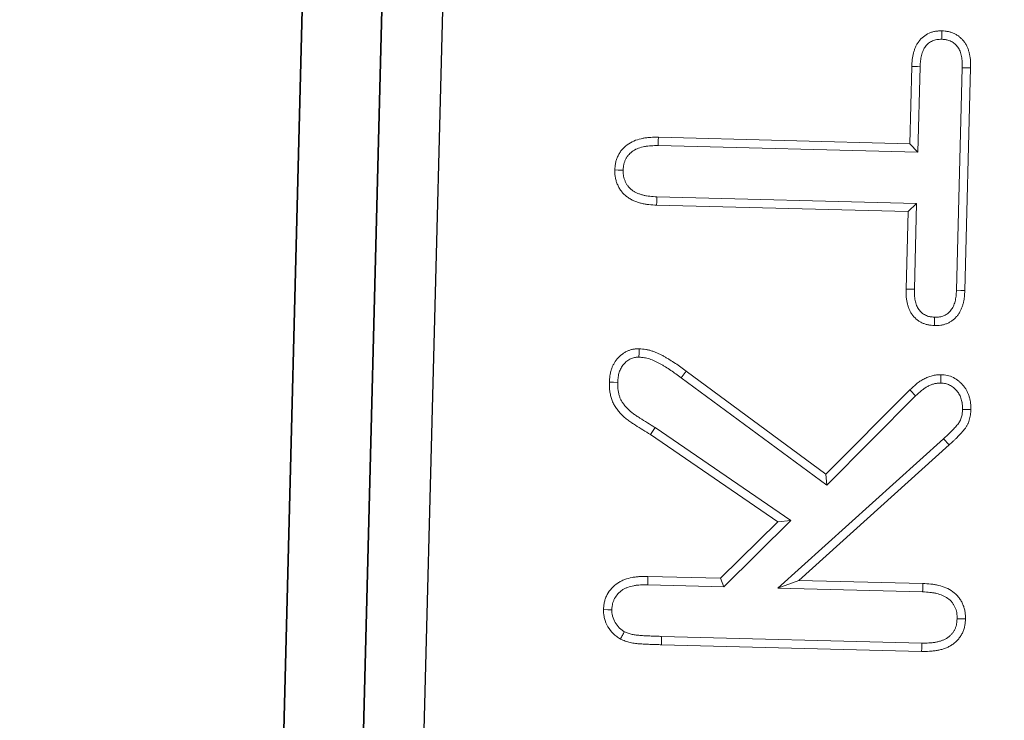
# Model space of a CAD drawing. Header units: metres. Extents: x 232680 to 233262, y 554200 to 554550.
# Tile 173 of 254: x 232761.0653 to 232761.1469, y 554477.4402 to 554477.4983. Entities that reach past the tile are written whole.
import ezdxf

# ---------------------------------------------------------------- set-up
doc = ezdxf.new("R2010")
doc.units = ezdxf.units.M
for name, color, linetype, lineweight in [('ACO constructie 035', 7, 'Continuous', 35), ('ACO tekst', 251, 'Continuous', 9), ('N-WE-VH-VERHARDING_ASFALT_TUSSENLAAG_2-GD', 7, 'Continuous', 25)]:
    doc.layers.add(name, color=color, linetype=linetype, lineweight=lineweight)

# ---------------------------------------------------------------- blocks, each defined once
blk = doc.blocks.new('KT 500-640 (doorsnede)')
at = {"layer": 'ACO constructie 035'}
for p, q in [((1, -0.08), (0, -0.08)), ((1, -0.08), (0, -0.08)), ((1, -0.086606), (0, -0.086606)), ((1, -0.086606), (0, -0.086606))]:
    blk.add_line(p, q, dxfattribs=at)
at = {"layer": 'ACO tekst'}
for p, q in [((0.83334, -0.031125), (0.851779, -0.031125)), ((0.808307, -0.045987), (0.821032, -0.03257)), ((0.809, -0.04425), (0.820531, -0.032092)), ((0.821032, -0.03257), (0.820531, -0.032092)), ((0.83335, -0.031818), (0.851771, -0.031818)), ((0.803375, -0.055506), (0.803375, -0.033938)), ((0.804068, -0.055502), (0.804068, -0.033947)), ((0.808307, -0.033982), (0.808307, -0.045987)), ((0.809, -0.033973), (0.809, -0.04425)), ((0.824516, -0.034984), (0.81695, -0.042153)), ((0.825002, -0.035479), (0.817859, -0.042246)), ((0.840443, -0.035307), (0.833348, -0.035307)), ((0.840443, -0.035307), (0.83975, -0.036)), ((0.840443, -0.056828), (0.840443, -0.035307)), ((0.844682, -0.035307), (0.844682, -0.056827)), ((0.844682, -0.035307), (0.845375, -0.036)), ((0.85177, -0.035307), (0.844682, -0.035307)), ((0.83975, -0.036), (0.83334, -0.036)), ((0.83975, -0.056836), (0.83975, -0.036)), ((0.845375, -0.036), (0.845375, -0.056836)), ((0.851779, -0.036), (0.845375, -0.036)), ((0.81695, -0.042153), (0.825518, -0.054438)), ((0.81695, -0.042153), (0.817859, -0.042246)), ((0.817859, -0.042246), (0.826086, -0.054041)), ((0.808307, -0.045987), (0.809, -0.04425)), ((0.81393, -0.045043), (0.808307, -0.050459)), ((0.81393, -0.045043), (0.813805, -0.046125)), ((0.821338, -0.056495), (0.81393, -0.045043)), ((0.813805, -0.046125), (0.809, -0.050754)), ((0.820748, -0.056859), (0.813805, -0.046125)), ((0.808307, -0.050459), (0.809, -0.050754)), ((0.808307, -0.050459), (0.808307, -0.056769)), ((0.809, -0.050754), (0.809, -0.056777)), ((0.825518, -0.054438), (0.826086, -0.054041)), ((0.804068, -0.055502), (0.803375, -0.055506)), ((0.821338, -0.056495), (0.820748, -0.056859))]:
    blk.add_line(p, q, dxfattribs=at)
at = {"layer": 'ACO tekst', "flags": 128}
for points in [[(0.806158, -0.031068), (0.806158, -0.03086), (0.806158, -0.030652), (0.806158, -0.030375)], [(0.823489, -0.031068), (0.823492, -0.030764), (0.823496, -0.030375)], [(0.83335, -0.031818), (0.833345, -0.031471), (0.83334, -0.031125)], [(0.851771, -0.031818), (0.851775, -0.031471), (0.851779, -0.031125)], [(0.825632, -0.032919), (0.825979, -0.032924), (0.826326, -0.03293)], [(0.804068, -0.033947), (0.80386, -0.033944), (0.803652, -0.033941), (0.803375, -0.033938)], [(0.808307, -0.033982), (0.808515, -0.033979), (0.808723, -0.033976), (0.809, -0.033973)], [(0.854092, -0.033573), (0.854438, -0.033574), (0.854785, -0.033574)], [(0.824516, -0.034984), (0.824662, -0.035132), (0.824808, -0.035281), (0.825002, -0.035479)], [(0.833348, -0.035307), (0.833346, -0.035515), (0.833343, -0.035723), (0.83334, -0.036)], [(0.85177, -0.035307), (0.851773, -0.035515), (0.851776, -0.035723), (0.851779, -0.036)], [(0.808307, -0.056769), (0.808515, -0.056772), (0.808723, -0.056774), (0.809, -0.056777)], [(0.840443, -0.056828), (0.840235, -0.05683), (0.840027, -0.056833), (0.83975, -0.056836)], [(0.844682, -0.056827), (0.84489, -0.05683), (0.845098, -0.056833), (0.845375, -0.056836)], [(0.827132, -0.057975), (0.827479, -0.057977), (0.827826, -0.057979)], [(0.806155, -0.059682), (0.806157, -0.060028), (0.806158, -0.060375)], [(0.824998, -0.059682), (0.825, -0.060028), (0.825002, -0.060375)], [(0.842579, -0.059682), (0.842579, -0.05989), (0.842579, -0.060098), (0.84258, -0.060375)]]:
    blk.add_lwpolyline(points, dxfattribs=at)
at = {"layer": 'ACO tekst'}
for points, knots in [([(0.803375, -0.033938), (0.803381, -0.033724), (0.803386, -0.03351), (0.803411, -0.033191), (0.803422, -0.033085), (0.803453, -0.032873), (0.803471, -0.032768), (0.803516, -0.032559), (0.803541, -0.032455), (0.803599, -0.032249), (0.803631, -0.032146), (0.803706, -0.031946), (0.803748, -0.031848), (0.803845, -0.031657), (0.8039, -0.031565), (0.80402, -0.031388), (0.804086, -0.031303), (0.804226, -0.031142), (0.804302, -0.031065), (0.804461, -0.030923), (0.804546, -0.030857), (0.804724, -0.030739), (0.804818, -0.030686), (0.80501, -0.030592), (0.80511, -0.030551), (0.805312, -0.030482), (0.805416, -0.030454), (0.805573, -0.030423), (0.805625, -0.030415), (0.805731, -0.030401), (0.805784, -0.030396), (0.805944, -0.030384), (0.806051, -0.030379), (0.806158, -0.030375)], [0, 0, 0, 0, 0.125, 0.125, 0.1875, 0.1875, 0.25, 0.25, 0.3125, 0.3125, 0.375, 0.375, 0.4375, 0.4375, 0.5, 0.5, 0.5625, 0.5625, 0.625, 0.625, 0.6875, 0.6875, 0.75, 0.75, 0.8125, 0.8125, 0.875, 0.875, 0.90625, 0.90625, 0.9375, 0.9375, 1, 1, 1, 1]), ([(0.806158, -0.030375), (0.806267, -0.030379), (0.806375, -0.030384), (0.806537, -0.030397), (0.806591, -0.030402), (0.806698, -0.030416), (0.806751, -0.030425), (0.806909, -0.030457), (0.807014, -0.030487), (0.807219, -0.030559), (0.807319, -0.030601), (0.807514, -0.030696), (0.807609, -0.030749), (0.80779, -0.030868), (0.807876, -0.030933), (0.80812, -0.031148), (0.808265, -0.031312), (0.808513, -0.031667), (0.808615, -0.031859), (0.808776, -0.032261), (0.808836, -0.032471), (0.808904, -0.032788), (0.808923, -0.032895), (0.808953, -0.033109), (0.808964, -0.033217), (0.808989, -0.03354), (0.808994, -0.033756), (0.809, -0.033973)], [0, 0, 0, 0, 0.0625, 0.0625, 0.09375, 0.09375, 0.125, 0.125, 0.1875, 0.1875, 0.25, 0.25, 0.3125, 0.3125, 0.375, 0.375, 0.5, 0.5, 0.625, 0.625, 0.75, 0.75, 0.8125, 0.8125, 0.875, 0.875, 1, 1, 1, 1]), ([(0.820531, -0.032092), (0.820633, -0.031985), (0.820736, -0.031878), (0.820892, -0.031719), (0.820944, -0.031667), (0.82105, -0.031564), (0.821103, -0.031512), (0.821265, -0.03136), (0.821374, -0.03126), (0.821597, -0.031065), (0.82171, -0.030969), (0.821888, -0.030836), (0.821948, -0.030793), (0.822072, -0.030711), (0.822136, -0.030673), (0.822234, -0.030621), (0.822267, -0.030605), (0.822335, -0.030576), (0.82237, -0.030562), (0.822474, -0.030524), (0.822545, -0.030502), (0.822688, -0.030463), (0.82276, -0.030445), (0.822906, -0.030417), (0.822979, -0.030405), (0.823199, -0.030381), (0.823348, -0.030378), (0.823496, -0.030375)], [0, 0, 0, 0, 0.125, 0.125, 0.1875, 0.1875, 0.25, 0.25, 0.375, 0.375, 0.5, 0.5, 0.5625, 0.5625, 0.625, 0.625, 0.65625, 0.65625, 0.6875, 0.6875, 0.75, 0.75, 0.8125, 0.8125, 0.875, 0.875, 1, 1, 1, 1]), ([(0.823496, -0.030375), (0.823674, -0.030382), (0.823852, -0.030389), (0.824072, -0.030417), (0.824115, -0.030424), (0.824203, -0.03044), (0.824246, -0.030449), (0.824376, -0.030479), (0.824462, -0.030503), (0.824631, -0.030558), (0.824714, -0.03059), (0.824878, -0.03066), (0.824958, -0.030699), (0.825113, -0.030785), (0.825188, -0.030833), (0.825332, -0.030937), (0.825401, -0.030993), (0.825534, -0.031111), (0.825598, -0.031173), (0.825721, -0.031302), (0.825779, -0.03137), (0.825942, -0.03158), (0.826036, -0.031732), (0.826187, -0.032054), (0.826244, -0.032225), (0.826293, -0.032487), (0.826303, -0.032575), (0.826318, -0.032752), (0.826322, -0.032841), (0.826326, -0.03293)], [0, 0, 0, 0, 0.125, 0.125, 0.15625, 0.15625, 0.1875, 0.1875, 0.25, 0.25, 0.3125, 0.3125, 0.375, 0.375, 0.4375, 0.4375, 0.5, 0.5, 0.5625, 0.5625, 0.625, 0.625, 0.75, 0.75, 0.875, 0.875, 0.9375, 0.9375, 1, 1, 1, 1]), ([(0.804068, -0.033947), (0.804073, -0.033736), (0.804079, -0.033537), (0.804101, -0.033257), (0.804111, -0.033167), (0.804136, -0.032987), (0.804152, -0.032897), (0.80419, -0.032717), (0.804212, -0.032627), (0.804262, -0.032451), (0.804289, -0.032367), (0.804347, -0.032209), (0.804379, -0.032135), (0.804449, -0.031998), (0.804489, -0.031931), (0.804577, -0.031801), (0.804626, -0.031737), (0.804731, -0.031617), (0.804785, -0.031562), (0.804898, -0.031461), (0.804956, -0.031417), (0.80508, -0.031335), (0.805147, -0.031297), (0.805288, -0.031228), (0.805362, -0.031197), (0.805509, -0.031147), (0.805582, -0.031127), (0.805689, -0.031106), (0.805726, -0.0311), (0.805805, -0.03109), (0.805847, -0.031086), (0.805973, -0.031076), (0.806062, -0.031072), (0.806158, -0.031068)], [0.0017559, 0.0017559, 0.0017559, 0.0017559, 0.125, 0.125, 0.1875, 0.1875, 0.25, 0.25, 0.3125, 0.3125, 0.375, 0.375, 0.4375, 0.4375, 0.5, 0.5, 0.5625, 0.5625, 0.625, 0.625, 0.6875, 0.6875, 0.75, 0.75, 0.8125, 0.8125, 0.875, 0.875, 0.90625, 0.90625, 0.9375, 0.9375, 0.9945665, 0.9945665, 0.9945665, 0.9945665]), ([(0.806158, -0.031068), (0.806256, -0.031072), (0.806346, -0.031076), (0.806472, -0.031087), (0.806514, -0.031091), (0.806593, -0.031101), (0.806629, -0.031107), (0.806737, -0.031129), (0.806812, -0.03115), (0.806963, -0.031203), (0.80704, -0.031236), (0.807187, -0.031307), (0.807255, -0.031346), (0.807383, -0.031429), (0.807442, -0.031474), (0.807617, -0.031628), (0.807728, -0.031753), (0.807914, -0.03202), (0.807989, -0.03216), (0.808115, -0.032476), (0.808166, -0.032649), (0.808223, -0.032916), (0.808239, -0.033006), (0.808264, -0.033189), (0.808274, -0.033281), (0.808296, -0.033567), (0.808302, -0.033769), (0.808307, -0.033982)], [0.0053646, 0.0053646, 0.0053646, 0.0053646, 0.0625, 0.0625, 0.09375, 0.09375, 0.125, 0.125, 0.1875, 0.1875, 0.25, 0.25, 0.3125, 0.3125, 0.375, 0.375, 0.5, 0.5, 0.625, 0.625, 0.75, 0.75, 0.8125, 0.8125, 0.875, 0.875, 0.9982572, 0.9982572, 0.9982572, 0.9982572]), ([(0.821032, -0.03257), (0.821135, -0.032463), (0.821234, -0.032359), (0.821382, -0.032208), (0.821431, -0.03216), (0.821531, -0.032062), (0.821581, -0.032014), (0.821735, -0.03187), (0.82184, -0.031773), (0.822045, -0.031593), (0.822147, -0.031508), (0.822295, -0.031396), (0.822345, -0.031361), (0.822438, -0.0313), (0.822481, -0.031274), (0.822541, -0.031243), (0.822559, -0.031234), (0.822599, -0.031217), (0.82262, -0.031208), (0.82269, -0.031183), (0.822742, -0.031166), (0.822856, -0.031135), (0.822913, -0.031121), (0.823023, -0.0311), (0.823076, -0.031091), (0.823229, -0.031075), (0.82335, -0.031071), (0.823489, -0.031068)], [0, 0, 0, 0, 0.125, 0.125, 0.1875, 0.1875, 0.25, 0.25, 0.375, 0.375, 0.5, 0.5, 0.5625, 0.5625, 0.625, 0.625, 0.65625, 0.65625, 0.6875, 0.6875, 0.75, 0.75, 0.8125, 0.8125, 0.875, 0.875, 0.9943064, 0.9943064, 0.9943064, 0.9943064]), ([(0.823489, -0.031068), (0.823659, -0.031075), (0.823809, -0.031082), (0.823972, -0.031103), (0.824004, -0.031108), (0.824069, -0.03112), (0.824101, -0.031126), (0.824199, -0.031149), (0.824264, -0.031167), (0.824396, -0.03121), (0.824461, -0.031235), (0.824585, -0.031288), (0.824643, -0.031316), (0.824752, -0.031377), (0.824803, -0.03141), (0.824906, -0.031484), (0.824958, -0.031526), (0.825059, -0.031616), (0.825109, -0.031664), (0.825202, -0.031763), (0.825246, -0.031813), (0.825365, -0.031967), (0.825432, -0.032076), (0.825537, -0.032299), (0.825574, -0.032415), (0.825606, -0.032584), (0.825614, -0.032647), (0.825625, -0.03278), (0.825629, -0.032847), (0.825632, -0.032919)], [0.0047534, 0.0047534, 0.0047534, 0.0047534, 0.125, 0.125, 0.15625, 0.15625, 0.1875, 0.1875, 0.25, 0.25, 0.3125, 0.3125, 0.375, 0.375, 0.4375, 0.4375, 0.5, 0.5, 0.5625, 0.5625, 0.625, 0.625, 0.75, 0.75, 0.875, 0.875, 0.9375, 0.9375, 0.9897909, 0.9897909, 0.9897909, 0.9897909]), ([(0.830375, -0.033574), (0.830383, -0.033392), (0.83039, -0.03321), (0.830439, -0.032943), (0.830461, -0.032855), (0.830516, -0.032681), (0.830549, -0.032596), (0.830624, -0.03243), (0.830667, -0.032349), (0.830761, -0.032194), (0.830814, -0.03212), (0.830929, -0.03198), (0.830992, -0.031913), (0.831125, -0.031789), (0.831195, -0.031731), (0.831342, -0.031623), (0.831418, -0.031573), (0.831576, -0.031483), (0.831657, -0.031443), (0.831824, -0.031371), (0.831909, -0.03134), (0.832083, -0.031284), (0.83217, -0.031259), (0.832347, -0.031217), (0.832436, -0.031199), (0.832615, -0.031171), (0.832706, -0.03116), (0.832976, -0.031136), (0.833158, -0.03113), (0.83334, -0.031125)], [0, 0, 0, 0, 0.125, 0.125, 0.1875, 0.1875, 0.25, 0.25, 0.3125, 0.3125, 0.375, 0.375, 0.4375, 0.4375, 0.5, 0.5, 0.5625, 0.5625, 0.625, 0.625, 0.6875, 0.6875, 0.75, 0.75, 0.8125, 0.8125, 0.875, 0.875, 1, 1, 1, 1]), ([(0.851779, -0.031125), (0.851963, -0.03113), (0.852146, -0.031134), (0.852419, -0.031157), (0.85251, -0.031167), (0.852691, -0.031194), (0.852781, -0.031211), (0.85296, -0.031252), (0.853048, -0.031276), (0.853224, -0.03133), (0.85331, -0.031361), (0.85348, -0.031431), (0.853562, -0.03147), (0.853722, -0.03156), (0.853798, -0.031611), (0.853945, -0.031721), (0.854015, -0.03178), (0.85415, -0.031905), (0.854213, -0.031972), (0.854331, -0.032112), (0.854385, -0.032186), (0.854482, -0.032342), (0.854525, -0.032423), (0.854602, -0.032589), (0.854636, -0.032675), (0.854693, -0.032849), (0.854716, -0.032938), (0.854742, -0.033073), (0.854749, -0.033118), (0.854761, -0.033208), (0.854765, -0.033254), (0.854777, -0.033391), (0.854781, -0.033483), (0.854785, -0.033574)], [0, 0, 0, 0, 0.125, 0.125, 0.1875, 0.1875, 0.25, 0.25, 0.3125, 0.3125, 0.375, 0.375, 0.4375, 0.4375, 0.5, 0.5, 0.5625, 0.5625, 0.625, 0.625, 0.6875, 0.6875, 0.75, 0.75, 0.8125, 0.8125, 0.875, 0.875, 0.90625, 0.90625, 0.9375, 0.9375, 1, 1, 1, 1]), ([(0.831069, -0.033571), (0.831076, -0.033403), (0.831084, -0.033265), (0.831115, -0.033098), (0.83113, -0.033038), (0.831168, -0.032918), (0.831191, -0.032857), (0.831245, -0.03274), (0.831274, -0.032684), (0.831336, -0.032582), (0.831369, -0.032536), (0.831444, -0.032445), (0.831486, -0.0324), (0.831578, -0.032314), (0.831628, -0.032273), (0.831731, -0.032197), (0.831785, -0.032162), (0.831895, -0.032098), (0.831953, -0.03207), (0.832076, -0.032017), (0.832141, -0.031993), (0.832277, -0.031949), (0.832348, -0.031929), (0.83249, -0.031895), (0.832562, -0.031881), (0.832708, -0.031857), (0.83278, -0.031849), (0.833008, -0.031829), (0.833172, -0.031823), (0.83335, -0.031818)], [0.0074473, 0.0074473, 0.0074473, 0.0074473, 0.125, 0.125, 0.1875, 0.1875, 0.25, 0.25, 0.3125, 0.3125, 0.375, 0.375, 0.4375, 0.4375, 0.5, 0.5, 0.5625, 0.5625, 0.625, 0.625, 0.6875, 0.6875, 0.75, 0.75, 0.8125, 0.8125, 0.875, 0.875, 0.9976437, 0.9976437, 0.9976437, 0.9976437]), ([(0.851771, -0.031818), (0.85195, -0.031822), (0.852118, -0.031827), (0.852349, -0.031846), (0.852423, -0.031854), (0.85257, -0.031877), (0.852643, -0.031891), (0.852788, -0.031924), (0.852861, -0.031943), (0.853002, -0.031987), (0.853068, -0.03201), (0.853192, -0.032061), (0.853248, -0.032089), (0.853353, -0.032148), (0.853405, -0.032182), (0.853509, -0.032259), (0.85356, -0.032303), (0.853657, -0.032394), (0.853701, -0.03244), (0.85378, -0.032534), (0.853814, -0.03258), (0.853877, -0.032682), (0.853907, -0.032737), (0.853962, -0.032855), (0.853986, -0.032918), (0.854026, -0.03304), (0.854042, -0.0331), (0.854059, -0.033188), (0.854064, -0.033218), (0.854072, -0.033284), (0.854076, -0.033319), (0.854084, -0.033422), (0.854088, -0.033494), (0.854092, -0.033573)], [0.0019917, 0.0019917, 0.0019917, 0.0019917, 0.125, 0.125, 0.1875, 0.1875, 0.25, 0.25, 0.3125, 0.3125, 0.375, 0.375, 0.4375, 0.4375, 0.5, 0.5, 0.5625, 0.5625, 0.625, 0.625, 0.6875, 0.6875, 0.75, 0.75, 0.8125, 0.8125, 0.875, 0.875, 0.90625, 0.90625, 0.9375, 0.9375, 0.9924284, 0.9924284, 0.9924284, 0.9924284]), ([(0.825632, -0.032919), (0.825624, -0.033026), (0.825615, -0.033123), (0.825598, -0.03326), (0.825591, -0.033306), (0.825574, -0.033392), (0.825565, -0.033431), (0.825531, -0.033553), (0.8255, -0.033638), (0.825423, -0.033814), (0.825376, -0.033905), (0.825276, -0.034081), (0.825221, -0.034167), (0.825104, -0.034333), (0.825043, -0.034413), (0.824842, -0.034651), (0.824686, -0.034812), (0.824516, -0.034984)], [0.0146701, 0.0146701, 0.0146701, 0.0146701, 0.125, 0.125, 0.1875, 0.1875, 0.25, 0.25, 0.375, 0.375, 0.5, 0.5, 0.625, 0.625, 0.75, 0.75, 0.9958138, 0.9958138, 0.9958138, 0.9958138]), ([(0.826326, -0.03293), (0.826317, -0.033053), (0.826307, -0.033176), (0.826284, -0.033359), (0.826275, -0.03342), (0.826251, -0.03354), (0.826237, -0.033599), (0.826188, -0.033777), (0.826145, -0.033892), (0.826045, -0.034119), (0.825989, -0.034229), (0.825867, -0.034443), (0.825801, -0.034547), (0.82566, -0.034748), (0.825584, -0.034845), (0.825347, -0.035127), (0.825175, -0.035303), (0.825002, -0.035479)], [0, 0, 0, 0, 0.125, 0.125, 0.1875, 0.1875, 0.25, 0.25, 0.375, 0.375, 0.5, 0.5, 0.625, 0.625, 0.75, 0.75, 1, 1, 1, 1]), ([(0.831069, -0.033571), (0.830953, -0.033571), (0.830837, -0.033572), (0.830722, -0.033572), (0.830606, -0.033573), (0.830491, -0.033574), (0.830375, -0.033574)], [0, 0, 0, 0, 0.000693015, 0.000693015, 0.000693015, 0.00138603, 0.00138603, 0.00138603, 0.00138603]), ([(0.83334, -0.036), (0.833159, -0.035996), (0.832977, -0.035991), (0.832707, -0.035968), (0.832618, -0.035958), (0.832439, -0.03593), (0.83235, -0.035912), (0.832174, -0.035871), (0.832086, -0.035847), (0.831913, -0.035793), (0.831827, -0.035763), (0.83166, -0.035694), (0.831578, -0.035655), (0.83142, -0.035568), (0.831343, -0.035519), (0.831124, -0.035357), (0.830992, -0.035231), (0.83082, -0.03502), (0.830767, -0.034947), (0.830671, -0.034793), (0.830627, -0.034714), (0.830551, -0.034549), (0.830518, -0.034465), (0.830464, -0.034292), (0.830442, -0.034203), (0.830418, -0.03407), (0.830411, -0.034025), (0.8304, -0.033935), (0.830396, -0.03389), (0.830384, -0.033755), (0.83038, -0.033665), (0.830375, -0.033574)], [0, 0, 0, 0, 0.125, 0.125, 0.1875, 0.1875, 0.25, 0.25, 0.3125, 0.3125, 0.375, 0.375, 0.4375, 0.4375, 0.5, 0.5, 0.625, 0.625, 0.6875, 0.6875, 0.75, 0.75, 0.8125, 0.8125, 0.875, 0.875, 0.90625, 0.90625, 0.9375, 0.9375, 1, 1, 1, 1]), ([(0.833348, -0.035307), (0.833171, -0.035303), (0.833006, -0.035298), (0.83278, -0.035279), (0.832708, -0.035271), (0.832564, -0.035248), (0.832492, -0.035234), (0.832348, -0.0352), (0.832276, -0.03518), (0.832135, -0.035136), (0.832068, -0.035113), (0.831945, -0.035062), (0.831888, -0.035035), (0.831782, -0.034976), (0.83173, -0.034943), (0.831582, -0.034834), (0.831493, -0.034749), (0.831375, -0.034604), (0.831338, -0.034553), (0.831272, -0.034448), (0.831242, -0.034394), (0.831192, -0.034285), (0.83117, -0.034229), (0.831134, -0.034113), (0.831119, -0.034052), (0.831102, -0.03396), (0.831098, -0.033929), (0.831089, -0.033861), (0.831086, -0.033825), (0.831077, -0.033721), (0.831073, -0.033649), (0.831069, -0.033571)], [0.001975, 0.001975, 0.001975, 0.001975, 0.125, 0.125, 0.1875, 0.1875, 0.25, 0.25, 0.3125, 0.3125, 0.375, 0.375, 0.4375, 0.4375, 0.5, 0.5, 0.625, 0.625, 0.6875, 0.6875, 0.75, 0.75, 0.8125, 0.8125, 0.875, 0.875, 0.90625, 0.90625, 0.9375, 0.9375, 0.9924172, 0.9924172, 0.9924172, 0.9924172]), ([(0.854092, -0.033573), (0.854088, -0.033652), (0.854084, -0.033724), (0.854075, -0.033827), (0.854071, -0.033862), (0.854063, -0.033928), (0.854058, -0.033959), (0.854041, -0.034048), (0.854026, -0.034108), (0.853987, -0.034224), (0.853965, -0.03428), (0.853885, -0.034446), (0.853815, -0.034554), (0.853653, -0.034748), (0.853561, -0.034833), (0.85341, -0.034942), (0.853357, -0.034976), (0.853249, -0.035035), (0.853191, -0.035062), (0.853065, -0.035113), (0.852998, -0.035136), (0.852855, -0.03518), (0.852782, -0.0352), (0.852636, -0.035233), (0.852563, -0.035247), (0.852417, -0.03527), (0.852344, -0.035278), (0.852115, -0.035298), (0.851949, -0.035302), (0.85177, -0.035307)], [0.0076139, 0.0076139, 0.0076139, 0.0076139, 0.0625, 0.0625, 0.09375, 0.09375, 0.125, 0.125, 0.1875, 0.1875, 0.25, 0.25, 0.375, 0.375, 0.5, 0.5, 0.5625, 0.5625, 0.625, 0.625, 0.6875, 0.6875, 0.75, 0.75, 0.8125, 0.8125, 0.875, 0.875, 0.9979258, 0.9979258, 0.9979258, 0.9979258]), ([(0.854785, -0.033574), (0.854781, -0.033665), (0.854776, -0.033757), (0.854765, -0.033893), (0.85476, -0.033938), (0.854749, -0.034028), (0.854742, -0.034073), (0.854716, -0.034207), (0.854693, -0.034296), (0.854636, -0.034469), (0.854602, -0.034554), (0.854483, -0.034801), (0.854382, -0.034955), (0.854148, -0.035235), (0.854014, -0.035361), (0.853792, -0.035521), (0.853715, -0.03557), (0.853555, -0.035657), (0.853472, -0.035696), (0.853303, -0.035764), (0.853217, -0.035794), (0.853042, -0.035847), (0.852954, -0.035871), (0.852776, -0.035912), (0.852686, -0.035929), (0.852506, -0.035957), (0.852416, -0.035967), (0.852144, -0.03599), (0.851962, -0.035995), (0.851779, -0.036)], [0, 0, 0, 0, 0.0625, 0.0625, 0.09375, 0.09375, 0.125, 0.125, 0.1875, 0.1875, 0.25, 0.25, 0.375, 0.375, 0.5, 0.5, 0.5625, 0.5625, 0.625, 0.625, 0.6875, 0.6875, 0.75, 0.75, 0.8125, 0.8125, 0.875, 0.875, 1, 1, 1, 1]), ([(0.825518, -0.054438), (0.825622, -0.054587), (0.825725, -0.054734), (0.825922, -0.055024), (0.826016, -0.055169), (0.826201, -0.055464), (0.826293, -0.055615), (0.826424, -0.05584), (0.826467, -0.055915), (0.826552, -0.056066), (0.826593, -0.056141), (0.82667, -0.056289), (0.826707, -0.056362), (0.826776, -0.056507), (0.826808, -0.056579), (0.826869, -0.056727), (0.826899, -0.056803), (0.826955, -0.056957), (0.826981, -0.057032), (0.827026, -0.057177), (0.827044, -0.057245), (0.827075, -0.057384), (0.827088, -0.057456), (0.827108, -0.057601), (0.827115, -0.057674), (0.827125, -0.057823), (0.827129, -0.057897), (0.827132, -0.057975)], [0, 0, 0, 0, 0.125, 0.125, 0.25, 0.25, 0.375, 0.375, 0.4375, 0.4375, 0.5, 0.5, 0.5625, 0.5625, 0.625, 0.625, 0.6875, 0.6875, 0.75, 0.75, 0.8125, 0.8125, 0.875, 0.875, 0.9375, 0.9375, 0.991774, 0.991774, 0.991774, 0.991774]), ([(0.826086, -0.054041), (0.82619, -0.05419), (0.826295, -0.05434), (0.826499, -0.054641), (0.826599, -0.054794), (0.826792, -0.055102), (0.826887, -0.055258), (0.827025, -0.055494), (0.82707, -0.055573), (0.827159, -0.055732), (0.827202, -0.055812), (0.827287, -0.055974), (0.827328, -0.056055), (0.827406, -0.05622), (0.827443, -0.056303), (0.827513, -0.056471), (0.827546, -0.056556), (0.827609, -0.056727), (0.827639, -0.056813), (0.827692, -0.056988), (0.827716, -0.057076), (0.827756, -0.057254), (0.827772, -0.057343), (0.827796, -0.057524), (0.827805, -0.057615), (0.827818, -0.057796), (0.827822, -0.057887), (0.827826, -0.057979)], [0, 0, 0, 0, 0.125, 0.125, 0.25, 0.25, 0.375, 0.375, 0.4375, 0.4375, 0.5, 0.5, 0.5625, 0.5625, 0.625, 0.625, 0.6875, 0.6875, 0.75, 0.75, 0.8125, 0.8125, 0.875, 0.875, 0.9375, 0.9375, 1, 1, 1, 1]), ([(0.803756, -0.05891), (0.803701, -0.058777), (0.803647, -0.058643), (0.803576, -0.058439), (0.803555, -0.058371), (0.803517, -0.058232), (0.803502, -0.058162), (0.803461, -0.05795), (0.803443, -0.057806), (0.803418, -0.057519), (0.803411, -0.057375), (0.803399, -0.057088), (0.803393, -0.056944), (0.803386, -0.056729), (0.803385, -0.056657), (0.803383, -0.056513), (0.803382, -0.056441), (0.803381, -0.056225), (0.80338, -0.056081), (0.803378, -0.055794), (0.803377, -0.05565), (0.803375, -0.055506)], [0, 0, 0, 0, 0.125, 0.125, 0.1875, 0.1875, 0.25, 0.25, 0.375, 0.375, 0.5, 0.5, 0.625, 0.625, 0.6875, 0.6875, 0.75, 0.75, 0.875, 0.875, 1, 1, 1, 1]), ([(0.804379, -0.058604), (0.804332, -0.058488), (0.804289, -0.05838), (0.804235, -0.058225), (0.804219, -0.058172), (0.804191, -0.05807), (0.804179, -0.058017), (0.804147, -0.057849), (0.804132, -0.057729), (0.80411, -0.057476), (0.804103, -0.057343), (0.804091, -0.057059), (0.804085, -0.056918), (0.804079, -0.056712), (0.804078, -0.056644), (0.804076, -0.056506), (0.804075, -0.056436), (0.804074, -0.056223), (0.804073, -0.056076), (0.804071, -0.055788), (0.804069, -0.055645), (0.804068, -0.055502)], [0.0137369, 0.0137369, 0.0137369, 0.0137369, 0.125, 0.125, 0.1875, 0.1875, 0.25, 0.25, 0.375, 0.375, 0.5, 0.5, 0.625, 0.625, 0.6875, 0.6875, 0.75, 0.75, 0.875, 0.875, 0.9989383, 0.9989383, 0.9989383, 0.9989383]), ([(0.808307, -0.056769), (0.808302, -0.056983), (0.808297, -0.057184), (0.808275, -0.057466), (0.808266, -0.057557), (0.808239, -0.057737), (0.808223, -0.057827), (0.808164, -0.058095), (0.808111, -0.058274), (0.808017, -0.058511), (0.807983, -0.058586), (0.807909, -0.058726), (0.807867, -0.058794), (0.807729, -0.058989), (0.807621, -0.059109), (0.807379, -0.059317), (0.807246, -0.059405), (0.80703, -0.059514), (0.806955, -0.059546), (0.806807, -0.059599), (0.806734, -0.05962), (0.806626, -0.059642), (0.80659, -0.059648), (0.806512, -0.059659), (0.80647, -0.059663), (0.806344, -0.059673), (0.806254, -0.059678), (0.806155, -0.059682)], [0.0015178, 0.0015178, 0.0015178, 0.0015178, 0.125, 0.125, 0.1875, 0.1875, 0.25, 0.25, 0.375, 0.375, 0.4375, 0.4375, 0.5, 0.5, 0.625, 0.625, 0.75, 0.75, 0.8125, 0.8125, 0.875, 0.875, 0.90625, 0.90625, 0.9375, 0.9375, 0.9951081, 0.9951081, 0.9951081, 0.9951081]), ([(0.809, -0.056777), (0.808995, -0.056994), (0.80899, -0.05721), (0.808965, -0.057533), (0.808954, -0.05764), (0.808922, -0.057854), (0.808903, -0.05796), (0.808833, -0.058277), (0.808772, -0.058486), (0.808653, -0.058788), (0.808608, -0.058886), (0.808507, -0.059077), (0.80845, -0.059169), (0.808263, -0.059435), (0.808116, -0.059596), (0.807788, -0.059879), (0.807607, -0.059999), (0.807317, -0.060145), (0.807217, -0.060188), (0.807013, -0.060261), (0.806908, -0.060291), (0.80675, -0.060324), (0.806697, -0.060333), (0.80659, -0.060347), (0.806536, -0.060353), (0.806375, -0.060366), (0.806267, -0.060371), (0.806158, -0.060375)], [0, 0, 0, 0, 0.125, 0.125, 0.1875, 0.1875, 0.25, 0.25, 0.375, 0.375, 0.4375, 0.4375, 0.5, 0.5, 0.625, 0.625, 0.75, 0.75, 0.8125, 0.8125, 0.875, 0.875, 0.90625, 0.90625, 0.9375, 0.9375, 1, 1, 1, 1]), ([(0.825002, -0.060375), (0.824879, -0.060371), (0.824757, -0.060367), (0.824574, -0.060355), (0.824513, -0.06035), (0.824391, -0.060337), (0.82433, -0.06033), (0.824149, -0.060301), (0.824029, -0.060276), (0.823791, -0.060215), (0.823674, -0.060179), (0.823445, -0.060092), (0.823333, -0.060042), (0.823171, -0.059955), (0.823118, -0.059924), (0.823014, -0.059859), (0.822963, -0.059825), (0.822814, -0.059717), (0.822719, -0.05964), (0.822535, -0.059478), (0.822446, -0.059394), (0.822275, -0.059219), (0.822192, -0.059129), (0.822075, -0.058987), (0.822036, -0.05894), (0.821962, -0.058842), (0.821926, -0.058793), (0.821821, -0.058642), (0.821755, -0.058539), (0.821624, -0.058332), (0.82156, -0.058228), (0.821369, -0.057914), (0.821245, -0.057703), (0.820996, -0.057281), (0.820872, -0.05707), (0.820748, -0.056859)], [0, 0, 0, 0, 0.0625, 0.0625, 0.09375, 0.09375, 0.125, 0.125, 0.1875, 0.1875, 0.25, 0.25, 0.3125, 0.3125, 0.34375, 0.34375, 0.375, 0.375, 0.4375, 0.4375, 0.5, 0.5, 0.5625, 0.5625, 0.59375, 0.59375, 0.625, 0.625, 0.6875, 0.6875, 0.75, 0.75, 0.875, 0.875, 1, 1, 1, 1]), ([(0.824998, -0.059682), (0.824885, -0.059678), (0.824779, -0.059674), (0.824626, -0.059664), (0.824574, -0.05966), (0.824474, -0.059649), (0.824426, -0.059643), (0.824278, -0.05962), (0.82418, -0.0596), (0.823986, -0.05955), (0.823892, -0.059521), (0.823716, -0.059454), (0.823633, -0.059417), (0.823512, -0.059352), (0.823472, -0.059329), (0.823395, -0.05928), (0.823357, -0.059255), (0.823242, -0.059172), (0.823164, -0.059108), (0.823005, -0.058969), (0.822928, -0.058896), (0.822782, -0.058747), (0.822712, -0.05867), (0.822613, -0.058552), (0.822581, -0.058512), (0.82252, -0.058431), (0.82249, -0.05839), (0.8224, -0.05826), (0.822338, -0.058165), (0.822213, -0.057966), (0.822151, -0.057865), (0.821965, -0.057559), (0.821841, -0.05735), (0.821593, -0.05693), (0.821469, -0.056719), (0.821345, -0.056508), (0.821343, -0.056504), (0.82134, -0.0565), (0.821338, -0.056495)], [0.0046404, 0.0046404, 0.0046404, 0.0046404, 0.0625, 0.0625, 0.09375, 0.09375, 0.125, 0.125, 0.1875, 0.1875, 0.25, 0.25, 0.3125, 0.3125, 0.34375, 0.34375, 0.375, 0.375, 0.4375, 0.4375, 0.5, 0.5, 0.5625, 0.5625, 0.59375, 0.59375, 0.625, 0.625, 0.6875, 0.6875, 0.75, 0.75, 0.875, 0.875, 1, 1, 1, 1.0025024, 1.0025024, 1.0025024, 1.0025024]), ([(0.84258, -0.060375), (0.842473, -0.060371), (0.842366, -0.060366), (0.842206, -0.060354), (0.842153, -0.060348), (0.842047, -0.060334), (0.841995, -0.060325), (0.841838, -0.060293), (0.841735, -0.060263), (0.841584, -0.06021), (0.841534, -0.06019), (0.841435, -0.060149), (0.841386, -0.060127), (0.84124, -0.060058), (0.841146, -0.060007), (0.841011, -0.059921), (0.840967, -0.059891), (0.840882, -0.059827), (0.84084, -0.059794), (0.840718, -0.059689), (0.840642, -0.059614), (0.840497, -0.059455), (0.84043, -0.059372), (0.840305, -0.059198), (0.840248, -0.059107), (0.840147, -0.058919), (0.840102, -0.058822), (0.840024, -0.058623), (0.839989, -0.058522), (0.839927, -0.058316), (0.8399, -0.058213), (0.839851, -0.058005), (0.839831, -0.0579), (0.839798, -0.057689), (0.839786, -0.057583), (0.83976, -0.057264), (0.839755, -0.05705), (0.83975, -0.056836)], [0, 0, 0, 0, 0.0625, 0.0625, 0.09375, 0.09375, 0.125, 0.125, 0.1875, 0.1875, 0.21875, 0.21875, 0.25, 0.25, 0.3125, 0.3125, 0.34375, 0.34375, 0.375, 0.375, 0.4375, 0.4375, 0.5, 0.5, 0.5625, 0.5625, 0.625, 0.625, 0.6875, 0.6875, 0.75, 0.75, 0.8125, 0.8125, 0.875, 0.875, 1, 1, 1, 1]), ([(0.842579, -0.059682), (0.842483, -0.059678), (0.842395, -0.059674), (0.842272, -0.059664), (0.84223, -0.059659), (0.842154, -0.059649), (0.842119, -0.059643), (0.842014, -0.059622), (0.84194, -0.059601), (0.841827, -0.059561), (0.841789, -0.059546), (0.841711, -0.059514), (0.841672, -0.059496), (0.841561, -0.059443), (0.841491, -0.059405), (0.841397, -0.059345), (0.841367, -0.059325), (0.841308, -0.059281), (0.841279, -0.059258), (0.841193, -0.059184), (0.841137, -0.059129), (0.841028, -0.059009), (0.840977, -0.058946), (0.840885, -0.058817), (0.840843, -0.058751), (0.840771, -0.058617), (0.840738, -0.058545), (0.840676, -0.05839), (0.840648, -0.058306), (0.840595, -0.058131), (0.840571, -0.058041), (0.84053, -0.057864), (0.840513, -0.057776), (0.840485, -0.057599), (0.840475, -0.057512), (0.840453, -0.057237), (0.840448, -0.057039), (0.840443, -0.056828)], [0.0056704, 0.0056704, 0.0056704, 0.0056704, 0.0625, 0.0625, 0.09375, 0.09375, 0.125, 0.125, 0.1875, 0.1875, 0.21875, 0.21875, 0.25, 0.25, 0.3125, 0.3125, 0.34375, 0.34375, 0.375, 0.375, 0.4375, 0.4375, 0.5, 0.5, 0.5625, 0.5625, 0.625, 0.625, 0.6875, 0.6875, 0.75, 0.75, 0.8125, 0.8125, 0.875, 0.875, 0.99848, 0.99848, 0.99848, 0.99848]), ([(0.844682, -0.056827), (0.844677, -0.057037), (0.844672, -0.057235), (0.84465, -0.057514), (0.844641, -0.057603), (0.844615, -0.057781), (0.844599, -0.05787), (0.844542, -0.058132), (0.844491, -0.058305), (0.844368, -0.058617), (0.844295, -0.058754), (0.844116, -0.059012), (0.84401, -0.059131), (0.843836, -0.059282), (0.843776, -0.059327), (0.843649, -0.059411), (0.843582, -0.05945), (0.843442, -0.059519), (0.843368, -0.05955), (0.843222, -0.0596), (0.84315, -0.05962), (0.843042, -0.059642), (0.843006, -0.059648), (0.842928, -0.059658), (0.842886, -0.059663), (0.842762, -0.059673), (0.842674, -0.059677), (0.842579, -0.059682)], [0.0016676, 0.0016676, 0.0016676, 0.0016676, 0.125, 0.125, 0.1875, 0.1875, 0.25, 0.25, 0.375, 0.375, 0.5, 0.5, 0.625, 0.625, 0.6875, 0.6875, 0.75, 0.75, 0.8125, 0.8125, 0.875, 0.875, 0.90625, 0.90625, 0.9375, 0.9375, 0.9942984, 0.9942984, 0.9942984, 0.9942984]), ([(0.845375, -0.056836), (0.84537, -0.057049), (0.845365, -0.057262), (0.84534, -0.05758), (0.845329, -0.057685), (0.845299, -0.057896), (0.84528, -0.058001), (0.845212, -0.058313), (0.845152, -0.058518), (0.844995, -0.058914), (0.844896, -0.059104), (0.844653, -0.059454), (0.84451, -0.059614), (0.844268, -0.059824), (0.844184, -0.059889), (0.844006, -0.060006), (0.843913, -0.060059), (0.843722, -0.060153), (0.843623, -0.060194), (0.843422, -0.060265), (0.843319, -0.060293), (0.843163, -0.060325), (0.84311, -0.060333), (0.843005, -0.060347), (0.842952, -0.060352), (0.842793, -0.060366), (0.842687, -0.06037), (0.84258, -0.060375)], [0, 0, 0, 0, 0.125, 0.125, 0.1875, 0.1875, 0.25, 0.25, 0.375, 0.375, 0.5, 0.5, 0.625, 0.625, 0.6875, 0.6875, 0.75, 0.75, 0.8125, 0.8125, 0.875, 0.875, 0.90625, 0.90625, 0.9375, 0.9375, 1, 1, 1, 1]), ([(0.804379, -0.058604), (0.804275, -0.058655), (0.804172, -0.058706), (0.804068, -0.058757), (0.803964, -0.058808), (0.80386, -0.058859), (0.803756, -0.05891)], [0, 0, 0, 0, 0.000693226, 0.000693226, 0.000693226, 0.001386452, 0.001386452, 0.001386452, 0.001386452]), ([(0.806155, -0.059682), (0.806103, -0.05968), (0.806056, -0.059678), (0.80599, -0.059674), (0.805967, -0.059673), (0.805924, -0.059669), (0.805905, -0.059667), (0.805849, -0.059659), (0.805809, -0.059651), (0.805723, -0.059631), (0.805677, -0.059619), (0.805443, -0.059548), (0.805273, -0.059475), (0.804963, -0.059285), (0.804815, -0.059165), (0.804653, -0.058996), (0.804622, -0.058962), (0.804566, -0.058894), (0.804541, -0.058861), (0.804476, -0.058768), (0.804431, -0.058693), (0.804379, -0.058604)], [0.0086442, 0.0086442, 0.0086442, 0.0086442, 0.0625, 0.0625, 0.09375, 0.09375, 0.125, 0.125, 0.1875, 0.1875, 0.25, 0.25, 0.5, 0.5, 0.75, 0.75, 0.8125, 0.8125, 0.875, 0.875, 0.9838986, 0.9838986, 0.9838986, 0.9838986]), ([(0.827132, -0.057975), (0.827128, -0.058047), (0.827124, -0.058113), (0.827115, -0.058205), (0.827112, -0.058236), (0.827103, -0.058294), (0.827099, -0.05832), (0.827082, -0.058399), (0.827066, -0.058452), (0.827028, -0.058557), (0.827006, -0.058608), (0.826952, -0.058711), (0.826921, -0.058763), (0.826852, -0.058867), (0.826813, -0.058919), (0.826691, -0.059067), (0.826602, -0.059155), (0.826408, -0.059312), (0.826303, -0.059381), (0.826135, -0.059467), (0.826077, -0.059493), (0.82596, -0.059539), (0.8259, -0.059559), (0.825776, -0.059594), (0.825711, -0.059609), (0.825579, -0.059634), (0.825513, -0.059644), (0.825308, -0.059667), (0.825159, -0.059674), (0.824998, -0.059682)], [0.0086874, 0.0086874, 0.0086874, 0.0086874, 0.0625, 0.0625, 0.09375, 0.09375, 0.125, 0.125, 0.1875, 0.1875, 0.25, 0.25, 0.3125, 0.3125, 0.375, 0.375, 0.5, 0.5, 0.625, 0.625, 0.6875, 0.6875, 0.75, 0.75, 0.8125, 0.8125, 0.875, 0.875, 0.9934208, 0.9934208, 0.9934208, 0.9934208]), ([(0.827826, -0.057979), (0.827821, -0.058065), (0.827816, -0.058151), (0.827804, -0.05828), (0.827799, -0.058323), (0.827787, -0.058408), (0.827779, -0.05845), (0.827752, -0.058577), (0.827728, -0.05866), (0.827669, -0.058822), (0.827634, -0.058902), (0.827554, -0.059055), (0.82751, -0.059129), (0.827414, -0.059272), (0.827362, -0.059342), (0.827198, -0.059542), (0.827075, -0.059664), (0.826806, -0.059881), (0.826661, -0.059976), (0.82643, -0.060094), (0.826352, -0.06013), (0.826191, -0.060193), (0.826109, -0.06022), (0.825943, -0.060267), (0.825859, -0.060287), (0.825689, -0.060319), (0.825604, -0.060331), (0.825347, -0.060359), (0.825174, -0.060367), (0.825002, -0.060375)], [0, 0, 0, 0, 0.0625, 0.0625, 0.09375, 0.09375, 0.125, 0.125, 0.1875, 0.1875, 0.25, 0.25, 0.3125, 0.3125, 0.375, 0.375, 0.5, 0.5, 0.625, 0.625, 0.6875, 0.6875, 0.75, 0.75, 0.8125, 0.8125, 0.875, 0.875, 1, 1, 1, 1]), ([(0.806158, -0.060375), (0.806097, -0.060373), (0.806035, -0.060371), (0.805943, -0.060366), (0.805912, -0.060363), (0.805851, -0.060358), (0.805821, -0.060354), (0.805729, -0.060342), (0.805669, -0.06033), (0.805549, -0.060302), (0.80549, -0.060286), (0.805195, -0.060197), (0.804967, -0.060099), (0.804547, -0.059843), (0.804355, -0.059686), (0.804142, -0.059464), (0.804101, -0.059418), (0.804022, -0.059323), (0.803985, -0.059275), (0.803879, -0.059124), (0.803817, -0.059017), (0.803756, -0.05891)], [0, 0, 0, 0, 0.0625, 0.0625, 0.09375, 0.09375, 0.125, 0.125, 0.1875, 0.1875, 0.25, 0.25, 0.5, 0.5, 0.75, 0.75, 0.8125, 0.8125, 0.875, 0.875, 1, 1, 1, 1])]:
    blk.add_open_spline(points, degree=3, knots=knots, dxfattribs=at)

msp = doc.modelspace()

# ---------------------------------------------------------------- linework, layer by layer
at = {"layer": 'N-WE-VH-VERHARDING_ASFALT_TUSSENLAAG_2-GD', "flags": 128}
msp.add_lwpolyline([(232761.00621, 554473.838217), (232761.119353, 554478.238217), (232761.189376, 554478.238217), (232761.076233, 554473.838217)], close=True, dxfattribs=at)

# ---------------------------------------------------------------- block references
at = {"xscale": -1, "rotation": 268.5270045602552}
msp.add_blockref('KT 500-640 (doorsnede)', (232761.153295, 554476.641962), dxfattribs=at)

doc.saveas('drawing.dxf')
